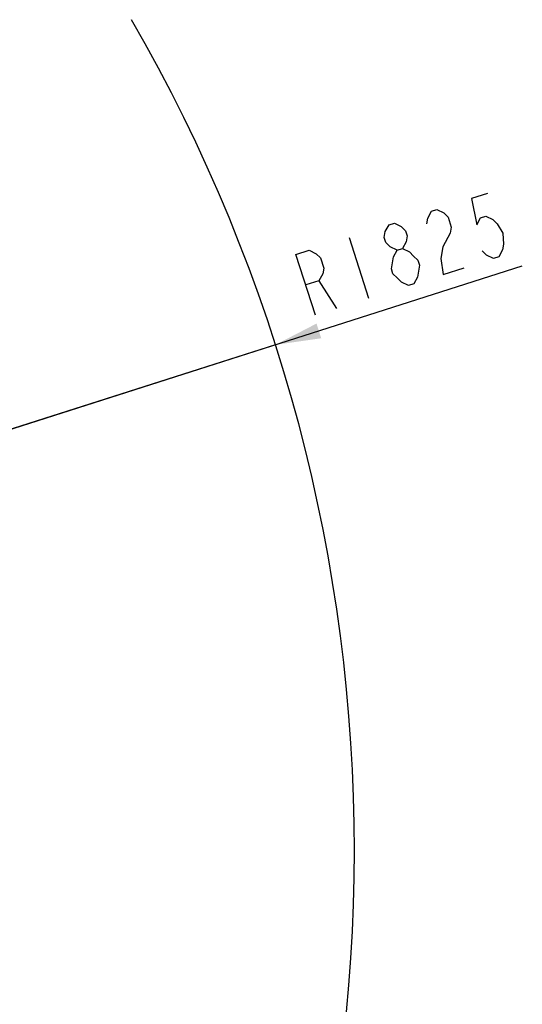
# Model space of a CAD drawing. Header units: millimetres. Extents: x 0 to 11890, y 0 to 8410.
# Tile 67 of 104: x 7396 to 7947, y 2528 to 3609. Entities that reach past the tile are written whole.
import ezdxf

# ---------------------------------------------------------------- set-up
doc = ezdxf.new("R2010")
doc.units = ezdxf.units.MM
doc.header["$LTSCALE"] = 653.95
doc.layers.get('0').update_dxf_attribs({"linetype": 'CONTINUOUS'})
doc.layers.add('RB30-1-B-JSZL_DXF_DIMENSION', color=7, linetype='CONTINUOUS')
doc.styles.get("Standard").update_dxf_attribs({"font": 'txt', "width": 0.7})
doc.dimstyles.new('DIMSTYLE_2', dxfattribs={"dimtxt": 70, "dimasz": 50, "dimexe": 1.5, "dimexo": 0, "dimtad": 1, "dimdsep": 46, "dimtxsty": 'Standard', "dimblk": '_FILLED', "dimblk1": '_FILLED', "dimblk2": '_FILLED', "dimcen": 0.09, "dimclrt": 5, "dimazin": 2, "dimtp": 1.2, "dimtm": 1.2, "dimtfac": 1, "dimtofl": 0, "dimtmove": 0, "dimatfit": 3, "dimldrblk": '_FILLED', "dimfxl": 0, "dimtolj": 1, "dimarcsym": 0})

# ---------------------------------------------------------------- blocks, each defined once
blk = doc.blocks.new('_FILLED')
at = {"color": 0, "linetype": 'ByBlock'}
blk.add_solid([(0, 0), (-1, 0.17), (-1, -0.17)], dxfattribs=at)
blk = doc.blocks.new('*D2')
at = {"layer": 'RB30-1-B-JSZL_DXF_DIMENSION', "color": 2, "linetype": 'Continuous'}
for p, q in [((5938, 2696.8), (7947.2, 3338.9)), ((7676.4, 3252.3), (5938, 2696.8)), ((7676.4, 3252.3), (7676.4, 3252.3))]:
    blk.add_line(p, q, dxfattribs=at)
at = {"layer": 'RB30-1-B-JSZL_DXF_DIMENSION', "color": 2, "linetype": 'Continuous', "xscale": 50, "yscale": 50, "zscale": 50, "rotation": 197.7225479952}
blk.add_blockref('_FILLED', (7676.4, 3252.3), dxfattribs=at)

msp = doc.modelspace()

# ---------------------------------------------------------------- linework, layer by layer
at = {"color": 2, "linetype": 'Continuous'}
msp.add_arc((5937.979, 2696.796), 1825, 330, 30, dxfattribs=at)
at = {"layer": 'RB30-1-B-JSZL_DXF_DIMENSION', "color": 5, "linetype": 'Continuous'}
for p, q in [((7757.218, 3370.024), (7778.527, 3303.346)), ((7724.115, 3322.701), (7743.521, 3292.159))]:
    msp.add_line(p, q, dxfattribs=at)
for points in [[(7908.911, 3418.5), (7891.408, 3412.906), (7897.369, 3384.192), (7901.428, 3391.613), (7907.262, 3393.477), (7914.873, 3389.785), (7919.565, 3385.161), (7926.034, 3374.98), (7926.668, 3362.935), (7925.527, 3356.446), (7921.468, 3349.025), (7915.634, 3347.161), (7908.023, 3350.853), (7903.331, 3355.477)], [(7842.451, 3385.013), (7843.592, 3391.502), (7847.651, 3398.923), (7853.485, 3400.787), (7861.096, 3397.095), (7865.788, 3392.471), (7869.34, 3381.358), (7868.198, 3374.87)], [(7809.855, 3356.225), (7802.244, 3359.917), (7797.552, 3364.541), (7795.776, 3370.098), (7796.918, 3376.586), (7800.976, 3384.007), (7806.81, 3385.872), (7814.42, 3382.18), (7819.113, 3377.555), (7820.889, 3371.999), (7819.748, 3365.51), (7815.689, 3358.089)], [(7868.198, 3374.87), (7860.08, 3360.027), (7857.798, 3347.05), (7860.207, 3329.448), (7883.545, 3336.906)], [(7720.183, 3284.701), (7698.875, 3351.379), (7713.461, 3356.04), (7721.071, 3352.348), (7725.764, 3347.724), (7729.316, 3336.611), (7728.174, 3330.122), (7724.115, 3322.701), (7709.529, 3318.04)], [(7822.284, 3317.329), (7814.674, 3321.021), (7809.982, 3325.645), (7805.289, 3330.27), (7803.513, 3335.826), (7804.654, 3342.315), (7805.796, 3348.804), (7809.855, 3356.225), (7815.689, 3358.089), (7823.299, 3354.397), (7827.992, 3349.773), (7832.685, 3345.148), (7834.461, 3339.592), (7833.319, 3333.104), (7832.178, 3326.615), (7828.119, 3319.194), (7822.284, 3317.329)]]:
    msp.add_lwpolyline(points, dxfattribs=at)

# ---------------------------------------------------------------- dimensions: what is measured, and where the dimension line sits
at = {"layer": 'RB30-1-B-JSZL_DXF_DIMENSION', "color": 2, "linetype": 'Continuous'}
dim = msp.add_radius_dim(center=(5937.979, 2696.796), mpoint=(7676.372, 3252.329), text='R<>', dimstyle='DIMSTYLE_2', override={"dimpost": '<>'}, dxfattribs=at)
dim.commit()
dim.dimension.update_dxf_attribs({"geometry": '*D2', "text_midpoint": (7708.515, 3280.972), "dimtype": 164})

doc.saveas('drawing.dxf')
